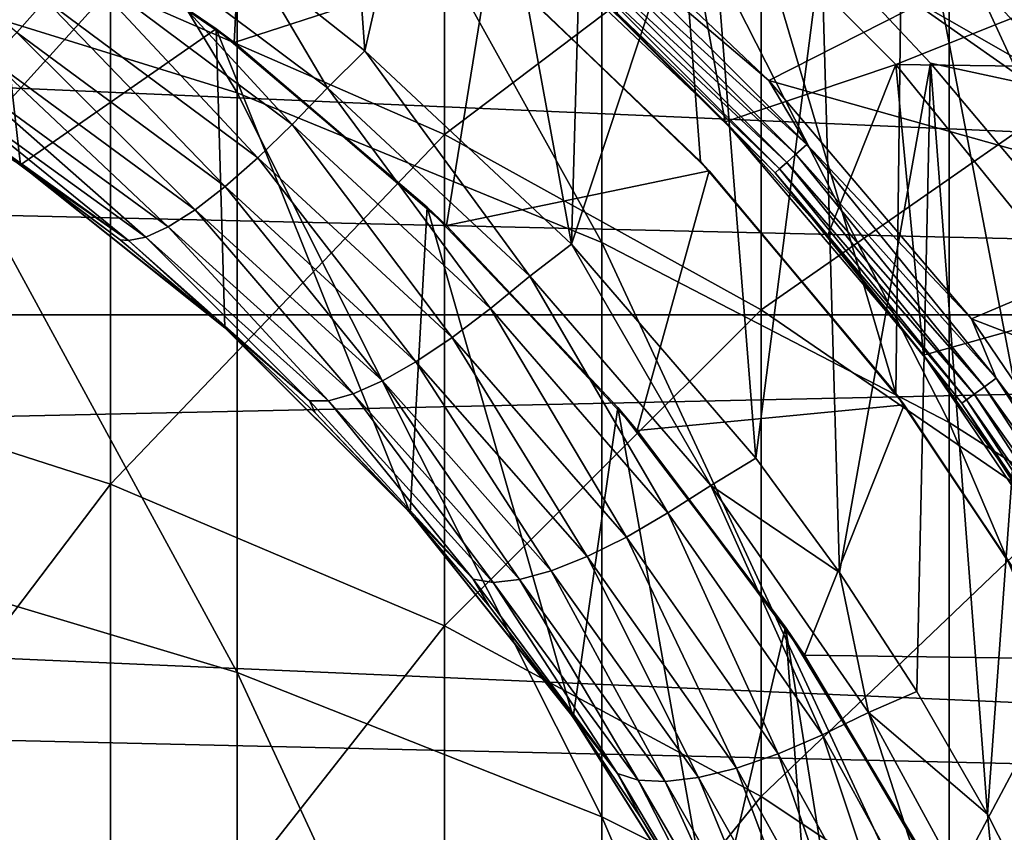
# Model space of a CAD drawing. Header units: metres. Extents: x -22 to 73, y -229 to 22.
# Tile 206 of 256: x 4.48 to 7.75, y 4.1 to 6.8. Entities that reach past the tile are written whole.
import ezdxf

# ---------------------------------------------------------------- set-up
doc = ezdxf.new("R2010")
doc.units = ezdxf.units.M
doc.layers.add('solid_509500_SW0001', color=7, linetype='CONTINUOUS')

msp = doc.modelspace()

# ---------------------------------------------------------------- linework, layer by layer
at = {"layer": 'solid_509500_SW0001'}
for points in [[(5.203274, 6.560334, 283.184875), (5.203274, 8.246428, 279.443634), (3.944256, 8.649318, 279.60965)], [(3.944256, 6.951561, 283.37674), (5.203274, 6.560334, 283.184875), (3.944256, 8.649318, 279.60965)], [(8.654225, 6.404271, 278.684601), (8.654225, 7.797705, 274.963074), (7.568972, 8.529884, 275.210358)], [(7.568972, 7.118799, 278.979004), (8.654225, 6.404271, 278.684601), (7.568972, 8.529884, 275.210358)], [(5.627684, 6.700125, 103), (5.259554, 6.992824, 103), (5.507671, 8.388019, 103)], [(5.627684, 6.700125, 103), (5.507671, 8.388019, 103), (5.942941, 8.085464, 103)], [(18.694984, 7.517983, 0.034086), (-18.328779, 8.37128, 0.034086), (-19.005844, 6.693308, 0.034086)], [(6.415171, 6.063429, 282.941162), (6.415171, 7.73471, 279.232788), (5.203274, 8.246428, 279.443634)], [(5.203274, 6.560334, 283.184875), (6.415171, 6.063429, 282.941162), (5.203274, 8.246428, 279.443634)], [(6.596212, 8.251223, 111.693748), (6.014554, 7.027632, 111.693748), (6.743006, 6.33201, 111.693748)], [(6.596212, 8.251223, 111.693748), (6.743006, 6.33201, 111.693748), (7.391119, 5.561821, 111.693748)], [(7.415856, 7.523149, 111.693748), (6.596212, 8.251223, 111.693748), (7.391119, 5.561821, 111.693748)], [(6.313822, 6.0579, 103), (5.627684, 6.700125, 103), (5.942941, 8.085464, 103)], [(6.313822, 6.0579, 103), (5.942941, 8.085464, 103), (6.361644, 7.760333, 103)], [(5.892459, 6.422091, 278.691925), (4.783543, 6.907017, 278.891754), (5.892459, 7.815964, 274.969238)], [(5.892459, 6.422091, 278.691925), (5.892459, 7.815964, 274.969238), (6.944628, 7.218472, 274.767456)], [(6.313822, 6.0579, 103), (6.361644, 7.760333, 103), (6.762525, 7.413604, 103)], [(7.568972, 5.465347, 282.647797), (7.568972, 7.118799, 278.979004), (6.415171, 7.73471, 279.232788)], [(6.415171, 6.063429, 282.941162), (7.568972, 5.465347, 282.647797), (6.415171, 7.73471, 279.232788)], [(-21.73333, 5.823431), (-21.143082, 7.695457), (21.73333, 5.823431)], [(-21.143082, 7.695457), (21.143082, 7.695457), (21.73333, 5.823431)], [(7.778258, 7.684182, 103.213539), (8.257791, 6.719555, 103.095833), (7.555921, 7.500106, 103.095833)], [(4.42718, 7.256037, 110.443748), (5.194072, 6.728418, 110.443748), (5.240811, 7.622099, 111.193748)], [(5.194072, 6.728418, 110.443748), (6.042137, 7.003933, 111.193748), (5.240811, 7.622099, 111.193748)], [(6.655227, 7.391208, 164.443756), (7.391202, 6.655235, 164.443756), (9.884704, 7.651316, 164.443756)], [(7.929916, 6.526147, 274.533661), (6.944628, 7.218472, 274.767456), (7.929916, 7.649074, 270.812988)], [(7.391202, 6.655235, 164.443756), (10.608051, 6.612052, 164.443756), (9.884704, 7.651316, 164.443756)], [(7.415856, 7.523149, 111.693748), (7.391119, 5.561821, 111.693748), (7.951953, 4.725349, 111.693748)], [(8.155755, 6.713892, 111.693748), (7.415856, 7.523149, 111.693748), (7.951953, 4.725349, 111.693748)], [(7.796715, 7.325204, 111.706749), (7.415856, 7.523149, 111.693748), (8.155755, 6.713892, 111.693748)], [(18.694984, 7.517983, 0.034086), (-19.005844, 6.693308, 0.034086), (19.294014, 5.81064, 0.034086)], [(7.555921, 7.500106, 103.095833), (8.004709, 6.551603, 103.024078), (7.322922, 7.30573, 103.024078)], [(7.555921, 7.500106, 103.095833), (8.257791, 6.719555, 103.095833), (8.004709, 6.551603, 103.024078)], [(6.926915, 5.34606, 103), (6.313822, 6.0579, 103), (6.762525, 7.413604, 103)], [(6.655227, 7.391208, 164.443756), (6.464324, 6.824406, 162.943756), (6.82431, 6.464426, 162.943756)], [(6.655227, 7.391208, 164.443756), (6.82431, 6.464426, 162.943756), (7.391202, 6.655235, 164.443756)], [(6.926915, 5.34606, 103), (6.762525, 7.413604, 103), (7.14439, 7.046345, 103)], [(3.809826, 7.31729, 103.134148), (4.567265, 6.870051, 103.134148), (4.472172, 6.761662, 103.234291)], [(6.969929, 6.601521, 158.443756), (6.215277, 7.316442, 158.443756), (7.803016, 7.025877, 158.443756)], [(6.389017, 7.095722, 158.450562), (6.215277, 7.316442, 158.443756), (6.969929, 6.601521, 158.443756)], [(7.322922, 7.30573, 103.024078), (8.004709, 6.551603, 103.024078), (7.14439, 7.046345, 103)], [(3.628558, 5.63073, 282.728912), (3.628558, 7.289112, 279.049194), (4.783543, 6.907017, 278.891754)], [(4.484209, 6.320947, 105.193748), (4.373734, 7.288378, 105.193748), (3.748215, 6.783317, 105.193748)], [(4.373734, 7.288378, 105.193748), (5.134614, 6.773901, 105.193748), (4.42718, 7.256037, 110.443748)], [(4.484209, 6.320947, 105.193748), (5.134614, 6.773901, 105.193748), (4.373734, 7.288378, 105.193748)], [(5.134614, 6.773901, 105.193748), (5.194072, 6.728418, 110.443748), (4.42718, 7.256037, 110.443748)], [(6.944628, 5.839003, 278.451691), (5.892459, 6.422091, 278.691925), (6.944628, 7.218472, 274.767456)], [(6.944628, 5.839003, 278.451691), (6.944628, 7.218472, 274.767456), (7.929916, 6.526147, 274.533661)], [(6.085557, 7.164216, 162.943756), (6.085431, 7.164323, 158.643753), (6.824358, 6.464375, 158.643753)], [(6.294352, 6.990585, 158.592194), (6.824358, 6.464375, 158.643753), (6.085431, 7.164323, 158.643753)], [(6.464324, 6.824406, 162.943756), (6.085557, 7.164216, 162.943756), (6.824358, 6.464375, 158.643753)], [(4.768398, 7.128548, 103.01519), (5.386779, 6.455539, 103.060364), (4.666662, 6.993828, 103.060364)], [(4.768398, 7.128548, 103.01519), (5.259554, 6.992824, 103), (5.503693, 6.577475, 103.01519)], [(4.768398, 7.128548, 103.01519), (5.503693, 6.577475, 103.01519), (5.386779, 6.455539, 103.060364)], [(8.654225, 4.771503, 282.307495), (8.654225, 6.404271, 278.684601), (7.568972, 7.118799, 278.979004)], [(7.568972, 5.465347, 282.647797), (8.654225, 4.771503, 282.307495), (7.568972, 7.118799, 278.979004)], [(6.35671, 7.059842, 158.470566), (6.389017, 7.095722, 158.450562), (7.095722, 6.389017, 158.450562)], [(7.095722, 6.389017, 158.450562), (6.389017, 7.095722, 158.450562), (6.969929, 6.601521, 158.443756)], [(6.328975, 7.029039, 158.502411), (6.35671, 7.059842, 158.470566), (7.059842, 6.35671, 158.470566)], [(7.059842, 6.35671, 158.470566), (6.35671, 7.059842, 158.470566), (7.095722, 6.389017, 158.450562)], [(7.204132, 4.966184, 103), (6.926915, 5.34606, 103), (7.14439, 7.046345, 103)], [(7.204132, 4.966184, 103), (7.14439, 7.046345, 103), (7.506192, 6.659609, 103)], [(8.004709, 6.551603, 103.024078), (7.506192, 6.659609, 103), (7.14439, 7.046345, 103)], [(5.194072, 6.728418, 110.443748), (5.898671, 6.120104, 110.443748), (6.042137, 7.003933, 111.193748)], [(5.898671, 6.120104, 110.443748), (6.771668, 6.30135, 111.193748), (6.042137, 7.003933, 111.193748)], [(6.743006, 6.33201, 111.693748), (6.014554, 7.027632, 111.693748), (6.042137, 7.003933, 111.193748)], [(6.743006, 6.33201, 111.693748), (6.042137, 7.003933, 111.193748), (6.771668, 6.30135, 111.193748)], [(6.294352, 6.990585, 158.592194), (6.307704, 7.005415, 158.543884), (7.005415, 6.307704, 158.543884)], [(6.307704, 7.005415, 158.543884), (6.328975, 7.029039, 158.502411), (7.029039, 6.328975, 158.502411)], [(7.005415, 6.307704, 158.543884), (6.307704, 7.005415, 158.543884), (7.029039, 6.328975, 158.502411)], [(7.029039, 6.328975, 158.502411), (6.328975, 7.029039, 158.502411), (7.059842, 6.35671, 158.470566)], [(6.969929, 6.601521, 158.443756), (7.803016, 7.025877, 158.443756), (8.494669, 6.171756, 158.443756)], [(4.666662, 6.993828, 103.060364), (5.272779, 6.344708, 103.134148), (4.567265, 6.870051, 103.134148)], [(4.666662, 6.993828, 103.060364), (5.386779, 6.455539, 103.060364), (5.272779, 6.344708, 103.134148)], [(5.503693, 6.577475, 103.01519), (5.259554, 6.992824, 103), (5.627684, 6.700125, 103)], [(6.990585, 6.294352, 158.592194), (6.824358, 6.464375, 158.643753), (6.294352, 6.990585, 158.592194)], [(6.990585, 6.294352, 158.592194), (6.294352, 6.990585, 158.592194), (7.005415, 6.307704, 158.543884)], [(5.203274, 4.634243, 286.80838), (5.203274, 6.560334, 283.184875), (3.944256, 6.951561, 283.37674)], [(3.944256, 5.012148, 287.02533), (5.203274, 4.634243, 286.80838), (3.944256, 6.951561, 283.37674)], [(4.783543, 5.259696, 282.546936), (3.628558, 5.63073, 282.728912), (4.783543, 6.907017, 278.891754)], [(4.783543, 5.259696, 282.546936), (4.783543, 6.907017, 278.891754), (5.892459, 6.422091, 278.691925)], [(4.567265, 6.870051, 103.134148), (5.163997, 6.249282, 103.234291), (4.472172, 6.761662, 103.234291)], [(4.567265, 6.870051, 103.134148), (5.272779, 6.344708, 103.134148), (5.163997, 6.249282, 103.234291)], [(6.82431, 6.464426, 162.943756), (6.464324, 6.824406, 162.943756), (6.824358, 6.464375, 158.643753)], [(4.484209, 6.320947, 105.193748), (3.748215, 6.783317, 105.193748), (4.469087, 6.331647, 104)], [(5.163362, 5.779463, 105.193748), (5.134614, 6.773901, 105.193748), (4.484209, 6.320947, 105.193748)], [(5.134614, 6.773901, 105.193748), (5.835386, 6.180475, 105.193748), (5.194072, 6.728418, 110.443748)], [(5.778214, 5.16476, 105.193748), (5.835386, 6.180475, 105.193748), (5.134614, 6.773901, 105.193748)], [(5.778214, 5.16476, 105.193748), (5.134614, 6.773901, 105.193748), (5.163362, 5.779463, 105.193748)], [(4.472172, 6.761662, 103.234291), (5.063778, 6.172077, 103.35775), (4.384315, 6.671894, 103.35775)], [(4.472172, 6.761662, 103.234291), (5.163997, 6.249282, 103.234291), (5.063778, 6.172077, 103.35775)], [(5.835386, 6.180475, 105.193748), (5.898671, 6.120104, 110.443748), (5.194072, 6.728418, 110.443748)], [(19.294014, 5.81064, 0.034086), (-19.005844, 6.693308, 0.034086), (-19.529646, 4.96139, 0.034086)], [(4.384315, 6.671894, 103.35775), (4.975127, 6.115414, 103.500755), (4.306339, 6.603456, 103.500755)], [(4.384315, 6.671894, 103.35775), (5.063778, 6.172077, 103.35775), (4.975127, 6.115414, 103.500755)], [(5.503693, 6.577475, 103.01519), (5.627684, 6.700125, 103), (6.175809, 5.950898, 103.01519)], [(6.175809, 5.950898, 103.01519), (5.627684, 6.700125, 103), (6.313822, 6.0579, 103)], [(7.391202, 6.655235, 164.443756), (6.82431, 6.464426, 162.943756), (7.164431, 6.085305, 162.943756)], [(7.391202, 6.655235, 164.443756), (7.164431, 6.085305, 162.943756), (7.483242, 5.688681, 162.943756)], [(7.460741, 4.571635, 103), (7.204132, 4.966184, 103), (7.506192, 6.659609, 103)], [(7.391202, 6.655235, 164.443756), (7.483242, 5.688681, 162.943756), (8.046442, 5.846096, 164.443756)], [(7.391202, 6.655235, 164.443756), (8.046442, 5.846096, 164.443756), (10.608051, 6.612052, 164.443756)], [(7.695781, 4.163826, 103), (7.460741, 4.571635, 103), (7.506192, 6.659609, 103)], [(7.695781, 4.163826, 103), (7.506192, 6.659609, 103), (7.847068, 6.254345, 103)], [(8.004709, 6.551603, 103.024078), (7.847068, 6.254345, 103), (7.506192, 6.659609, 103)], [(4.306339, 6.603456, 103.500755), (4.900634, 6.081044, 103.658966), (4.240526, 6.558449, 103.658966)], [(4.306339, 6.603456, 103.500755), (4.975127, 6.115414, 103.500755), (4.900634, 6.081044, 103.658966)], [(5.503693, 6.577475, 103.01519), (6.045301, 5.843433, 103.060364), (5.386779, 6.455539, 103.060364)], [(5.503693, 6.577475, 103.01519), (6.175809, 5.950898, 103.01519), (6.045301, 5.843433, 103.060364)], [(7.642864, 5.809185, 158.443756), (6.969929, 6.601521, 158.443756), (8.494669, 6.171756, 158.443756)], [(7.095722, 6.389017, 158.450562), (6.969929, 6.601521, 158.443756), (7.642864, 5.809185, 158.443756)], [(4.240526, 6.558449, 103.658966), (4.842374, 6.070119, 103.827553), (4.18871, 6.538321, 103.827553)], [(4.240526, 6.558449, 103.658966), (4.900634, 6.081044, 103.658966), (4.842374, 6.070119, 103.827553)], [(6.415171, 4.15426, 286.532837), (6.415171, 6.063429, 282.941162), (5.203274, 6.560334, 283.184875)], [(5.203274, 4.634243, 286.80838), (6.415171, 4.15426, 286.532837), (5.203274, 6.560334, 283.184875)], [(4.18871, 6.538321, 103.827553), (4.842374, 6.070119, 103.827553), (4.469087, 6.331647, 104)], [(7.929916, 5.16337, 278.173309), (6.944628, 5.839003, 278.451691), (7.929916, 6.526147, 274.533661)], [(5.386779, 6.455539, 103.060364), (5.918347, 5.747232, 103.134148), (5.272779, 6.344708, 103.134148)], [(5.386779, 6.455539, 103.060364), (6.045301, 5.843433, 103.060364), (5.918347, 5.747232, 103.134148)], [(7.164431, 6.085305, 162.943756), (6.82431, 6.464426, 162.943756), (6.824358, 6.464375, 158.643753)], [(7.164431, 6.085305, 162.943756), (6.824358, 6.464375, 158.643753), (7.483275, 5.688638, 158.643753)], [(6.990585, 6.294352, 158.592194), (7.483275, 5.688638, 158.643753), (6.824358, 6.464375, 158.643753)], [(5.892459, 4.788806, 282.315979), (4.783543, 5.259696, 282.546936), (5.892459, 6.422091, 278.691925)], [(5.892459, 4.788806, 282.315979), (5.892459, 6.422091, 278.691925), (6.944628, 5.839003, 278.451691)], [(7.059842, 6.35671, 158.470566), (7.095722, 6.389017, 158.450562), (7.724685, 5.612312, 158.450562)], [(7.724685, 5.612312, 158.450562), (7.095722, 6.389017, 158.450562), (7.642864, 5.809185, 158.443756)], [(5.272779, 6.344708, 103.134148), (5.797586, 5.666426, 103.234291), (5.163997, 6.249282, 103.234291)], [(5.272779, 6.344708, 103.134148), (5.918347, 5.747232, 103.134148), (5.797586, 5.666426, 103.234291)], [(7.029039, 6.328975, 158.502411), (7.059842, 6.35671, 158.470566), (7.685625, 5.583933, 158.470566)], [(7.685625, 5.583933, 158.470566), (7.059842, 6.35671, 158.470566), (7.724685, 5.612312, 158.450562)], [(4.484209, 6.320947, 105.193748), (4.469087, 6.331647, 104), (4.815711, 6.072184, 104)], [(4.842374, 6.070119, 103.827553), (4.815711, 6.072184, 104), (4.469087, 6.331647, 104)], [(4.484209, 6.320947, 105.193748), (4.815711, 6.072184, 104), (5.147305, 5.793768, 104)], [(5.163362, 5.779463, 105.193748), (4.484209, 6.320947, 105.193748), (5.147305, 5.793768, 104)], [(7.391119, 5.561821, 111.693748), (6.743006, 6.33201, 111.693748), (6.771668, 6.30135, 111.193748)], [(7.005415, 6.307704, 158.543884), (7.029039, 6.328975, 158.502411), (7.652091, 5.559569, 158.502411)], [(7.652091, 5.559569, 158.502411), (7.029039, 6.328975, 158.502411), (7.685625, 5.583933, 158.470566)], [(5.898671, 6.120104, 110.443748), (6.532526, 5.438391, 110.443748), (6.771668, 6.30135, 111.193748)], [(6.532526, 5.438391, 110.443748), (7.419622, 5.52374, 111.193748), (6.771668, 6.30135, 111.193748)], [(7.391119, 5.561821, 111.693748), (6.771668, 6.30135, 111.193748), (7.419622, 5.52374, 111.193748)], [(6.990585, 6.294352, 158.592194), (7.005415, 6.307704, 158.543884), (7.626374, 5.540885, 158.543884)], [(7.610229, 5.529155, 158.592194), (7.483275, 5.688638, 158.643753), (6.990585, 6.294352, 158.592194)], [(7.610229, 5.529155, 158.592194), (6.990585, 6.294352, 158.592194), (7.626374, 5.540885, 158.543884)], [(7.626374, 5.540885, 158.543884), (7.005415, 6.307704, 158.543884), (7.652091, 5.559569, 158.502411)], [(5.163997, 6.249282, 103.234291), (5.686715, 5.603362, 103.35775), (5.063778, 6.172077, 103.35775)], [(5.163997, 6.249282, 103.234291), (5.797586, 5.666426, 103.234291), (5.686715, 5.603362, 103.35775)], [(7.908384, 3.744324, 103), (7.695781, 4.163826, 103), (7.847068, 6.254345, 103)], [(5.063778, 6.172077, 103.35775), (5.589045, 5.559925, 103.500755), (4.975127, 6.115414, 103.500755)], [(5.063778, 6.172077, 103.35775), (5.686715, 5.603362, 103.35775), (5.589045, 5.559925, 103.500755)], [(6.319816, 4.485803, 105.193748), (5.835386, 6.180475, 105.193748), (5.778214, 5.16476, 105.193748)], [(5.835386, 6.180475, 105.193748), (6.467965, 5.515019, 105.193748), (5.898671, 6.120104, 110.443748)], [(6.319816, 4.485803, 105.193748), (6.467965, 5.515019, 105.193748), (5.835386, 6.180475, 105.193748)], [(7.642864, 5.809185, 158.443756), (8.494669, 6.171756, 158.443756), (9.093276, 5.249984, 158.443756)], [(4.975127, 6.115414, 103.500755), (5.507422, 5.537474, 103.658966), (4.900634, 6.081044, 103.658966)], [(4.975127, 6.115414, 103.500755), (5.589045, 5.559925, 103.500755), (5.507422, 5.537474, 103.658966)], [(6.467965, 5.515019, 105.193748), (6.532526, 5.438391, 110.443748), (5.898671, 6.120104, 110.443748)], [(7.483242, 5.688681, 162.943756), (7.164431, 6.085305, 162.943756), (7.483275, 5.688638, 158.643753)], [(4.842374, 6.070119, 103.827553), (5.147305, 5.793768, 104), (4.815711, 6.072184, 104)], [(4.900634, 6.081044, 103.658966), (5.444118, 5.536832, 103.827553), (4.842374, 6.070119, 103.827553)], [(4.842374, 6.070119, 103.827553), (5.444118, 5.536832, 103.827553), (5.147305, 5.793768, 104)], [(4.900634, 6.081044, 103.658966), (5.507422, 5.537474, 103.658966), (5.444118, 5.536832, 103.827553)], [(6.175809, 5.950898, 103.01519), (6.313822, 6.0579, 103), (6.777033, 5.25601, 103.01519)], [(6.777033, 5.25601, 103.01519), (6.313822, 6.0579, 103), (6.926915, 5.34606, 103)], [(7.568972, 3.576545, 286.201172), (7.568972, 5.465347, 282.647797), (6.415171, 6.063429, 282.941162)], [(6.415171, 4.15426, 286.532837), (7.568972, 3.576545, 286.201172), (6.415171, 6.063429, 282.941162)], [(6.175809, 5.950898, 103.01519), (6.634697, 5.16451, 103.060364), (6.045301, 5.843433, 103.060364)], [(6.175809, 5.950898, 103.01519), (6.777033, 5.25601, 103.01519), (6.634697, 5.16451, 103.060364)], [(-22.158175, 3.907085), (-21.73333, 5.823431), (22.158175, 3.907085)], [(-21.73333, 5.823431), (21.73333, 5.823431), (22.158175, 3.907085)], [(6.944628, 4.222598, 282.038269), (5.892459, 4.788806, 282.315979), (6.944628, 5.839003, 278.451691)], [(6.045301, 5.843433, 103.060364), (6.496631, 5.084417, 103.134148), (5.918347, 5.747232, 103.134148)], [(6.045301, 5.843433, 103.060364), (6.634697, 5.16451, 103.060364), (6.496631, 5.084417, 103.134148)], [(6.944628, 4.222598, 282.038269), (6.944628, 5.839003, 278.451691), (7.929916, 5.16337, 278.173309)], [(8.046442, 5.846096, 164.443756), (7.483242, 5.688681, 162.943756), (7.780229, 5.275229, 162.943756)], [(19.294014, 5.81064, 0.034086), (-19.529646, 4.96139, 0.034086), (19.737476, 4.056416, 0.034086)], [(5.163362, 5.779463, 105.193748), (5.147305, 5.793768, 104), (5.462832, 5.497269, 104)], [(5.444118, 5.536832, 103.827553), (5.462832, 5.497269, 104), (5.147305, 5.793768, 104)], [(8.22619, 4.948717, 158.443756), (7.642864, 5.809185, 158.443756), (9.093276, 5.249984, 158.443756)], [(7.724685, 5.612312, 158.450562), (7.642864, 5.809185, 158.443756), (8.22619, 4.948717, 158.443756)], [(5.163362, 5.779463, 105.193748), (5.462832, 5.497269, 104), (5.761308, 5.183611, 104)], [(5.778214, 5.16476, 105.193748), (5.163362, 5.779463, 105.193748), (5.761308, 5.183611, 104)], [(5.918347, 5.747232, 103.134148), (6.365794, 5.019667, 103.234291), (5.797586, 5.666426, 103.234291)], [(5.918347, 5.747232, 103.134148), (6.496631, 5.084417, 103.134148), (6.365794, 5.019667, 103.234291)], [(5.797586, 5.666426, 103.234291), (6.246171, 4.972096, 103.35775), (5.686715, 5.603362, 103.35775)], [(5.797586, 5.666426, 103.234291), (6.365794, 5.019667, 103.234291), (6.246171, 4.972096, 103.35775)], [(7.780229, 5.275229, 162.943756), (7.483242, 5.688681, 162.943756), (7.483275, 5.688638, 158.643753)], [(7.780229, 5.275229, 162.943756), (7.483275, 5.688638, 158.643753), (8.054458, 4.846206, 158.643753)], [(7.610229, 5.529155, 158.592194), (8.054458, 4.846206, 158.643753), (7.483275, 5.688638, 158.643753)], [(3.628558, 3.736296, 286.292877), (3.628558, 5.63073, 282.728912), (4.783543, 5.259696, 282.546936)], [(5.686715, 5.603362, 103.35775), (6.14132, 4.943114, 103.500755), (5.589045, 5.559925, 103.500755)], [(5.686715, 5.603362, 103.35775), (6.246171, 4.972096, 103.35775), (6.14132, 4.943114, 103.500755)], [(7.685625, 5.583933, 158.470566), (7.724685, 5.612312, 158.450562), (8.269015, 4.774118, 158.450562)], [(8.269015, 4.774118, 158.450562), (7.724685, 5.612312, 158.450562), (8.22619, 4.948717, 158.443756)], [(5.589045, 5.559925, 103.500755), (6.054286, 4.933654, 103.658966), (5.507422, 5.537474, 103.658966)], [(5.589045, 5.559925, 103.500755), (6.14132, 4.943114, 103.500755), (6.054286, 4.933654, 103.658966)], [(7.951953, 4.725349, 111.693748), (7.391119, 5.561821, 111.693748), (7.419622, 5.52374, 111.193748)], [(7.626374, 5.540885, 158.543884), (7.652091, 5.559569, 158.502411), (8.191305, 4.729252, 158.502411)], [(7.652091, 5.559569, 158.502411), (7.685625, 5.583933, 158.470566), (8.227202, 4.749977, 158.470566)], [(8.191305, 4.729252, 158.502411), (7.652091, 5.559569, 158.502411), (8.227202, 4.749977, 158.470566)], [(8.227202, 4.749977, 158.470566), (7.685625, 5.583933, 158.470566), (8.269015, 4.774118, 158.450562)], [(5.507422, 5.537474, 103.658966), (5.987488, 4.94418, 103.827553), (5.444118, 5.536832, 103.827553)], [(5.444118, 5.536832, 103.827553), (5.987488, 4.94418, 103.827553), (5.462832, 5.497269, 104)], [(5.507422, 5.537474, 103.658966), (6.054286, 4.933654, 103.658966), (5.987488, 4.94418, 103.827553)], [(7.610229, 5.529155, 158.592194), (7.626374, 5.540885, 158.543884), (8.163775, 4.713358, 158.543884)], [(8.146494, 4.703381, 158.592194), (8.054458, 4.846206, 158.643753), (7.610229, 5.529155, 158.592194)], [(8.146494, 4.703381, 158.592194), (7.610229, 5.529155, 158.592194), (8.163775, 4.713358, 158.543884)], [(8.163775, 4.713358, 158.543884), (7.626374, 5.540885, 158.543884), (8.191305, 4.729252, 158.502411)], [(5.987488, 4.94418, 103.827553), (5.761308, 5.183611, 104), (5.462832, 5.497269, 104)], [(6.78247, 3.749746, 105.193748), (6.467965, 5.515019, 105.193748), (6.319816, 4.485803, 105.193748)], [(6.467965, 5.515019, 105.193748), (7.025362, 4.784797, 105.193748), (6.532526, 5.438391, 110.443748)], [(6.78247, 3.749746, 105.193748), (7.025362, 4.784797, 105.193748), (6.467965, 5.515019, 105.193748)], [(6.532526, 5.438391, 110.443748), (7.088036, 4.691455, 110.443748), (7.419622, 5.52374, 111.193748)], [(7.088036, 4.691455, 110.443748), (7.978986, 4.679561, 111.193748), (7.419622, 5.52374, 111.193748)], [(7.951953, 4.725349, 111.693748), (7.419622, 5.52374, 111.193748), (7.978986, 4.679561, 111.193748)], [(8.654225, 2.906329, 285.816406), (8.654225, 4.771503, 282.307495), (7.568972, 5.465347, 282.647797)], [(7.568972, 3.576545, 286.201172), (8.654225, 2.906329, 285.816406), (7.568972, 5.465347, 282.647797)], [(7.025362, 4.784797, 105.193748), (7.088036, 4.691455, 110.443748), (6.532526, 5.438391, 110.443748)], [(6.777033, 5.25601, 103.01519), (6.926915, 5.34606, 103), (7.204132, 4.966184, 103)], [(4.783543, 3.377897, 286.087128), (3.628558, 3.736296, 286.292877), (4.783543, 5.259696, 282.546936)], [(4.783543, 3.377897, 286.087128), (4.783543, 5.259696, 282.546936), (5.892459, 4.788806, 282.315979)], [(6.777033, 5.25601, 103.01519), (7.148229, 4.426533, 103.060364), (6.634697, 5.16451, 103.060364)], [(6.777033, 5.25601, 103.01519), (7.204132, 4.966184, 103), (7.300461, 4.500786, 103.01519)], [(6.777033, 5.25601, 103.01519), (7.300461, 4.500786, 103.01519), (7.148229, 4.426533, 103.060364)], [(5.778214, 5.16476, 105.193748), (5.761308, 5.183611, 104), (6.041802, 4.853775, 104)], [(5.987488, 4.94418, 103.827553), (6.041802, 4.853775, 104), (5.761308, 5.183611, 104)], [(5.778214, 5.16476, 105.193748), (6.041802, 4.853775, 104), (6.303438, 4.508788, 104)], [(6.319816, 4.485803, 105.193748), (5.778214, 5.16476, 105.193748), (6.303438, 4.508788, 104)], [(6.634697, 5.16451, 103.060364), (7.001055, 4.363799, 103.134148), (6.496631, 5.084417, 103.134148)], [(6.634697, 5.16451, 103.060364), (7.148229, 4.426533, 103.060364), (7.001055, 4.363799, 103.134148)], [(7.929916, 3.566523, 281.716492), (6.944628, 4.222598, 282.038269), (7.929916, 5.16337, 278.173309)], [(6.496631, 5.084417, 103.134148), (6.862212, 4.316299, 103.234291), (6.365794, 5.019667, 103.234291)], [(6.496631, 5.084417, 103.134148), (7.001055, 4.363799, 103.134148), (6.862212, 4.316299, 103.234291)], [(5.203274, 2.47633, 290.298828), (5.203274, 4.634243, 286.80838), (3.944256, 5.012148, 287.02533)], [(3.944256, 2.839308, 290.539917), (5.203274, 2.47633, 290.298828), (3.944256, 5.012148, 287.02533)], [(6.365794, 5.019667, 103.234291), (6.7359, 4.285327, 103.35775), (6.246171, 4.972096, 103.35775)], [(6.365794, 5.019667, 103.234291), (6.862212, 4.316299, 103.234291), (6.7359, 4.285327, 103.35775)], [(6.246171, 4.972096, 103.35775), (6.625861, 4.271785, 103.500755), (6.14132, 4.943114, 103.500755)], [(6.246171, 4.972096, 103.35775), (6.7359, 4.285327, 103.35775), (6.625861, 4.271785, 103.500755)], [(19.737476, 4.056416, 0.034086), (-19.529646, 4.96139, 0.034086), (-19.895973, 3.189476, 0.034086)], [(5.987488, 4.94418, 103.827553), (6.466661, 4.298514, 103.827553), (6.041802, 4.853775, 104)], [(6.054286, 4.933654, 103.658966), (6.466661, 4.298514, 103.827553), (5.987488, 4.94418, 103.827553)], [(6.14132, 4.943114, 103.500755), (6.535276, 4.276153, 103.658966), (6.054286, 4.933654, 103.658966)], [(6.14132, 4.943114, 103.500755), (6.625861, 4.271785, 103.500755), (6.535276, 4.276153, 103.658966)], [(7.300461, 4.500786, 103.01519), (7.204132, 4.966184, 103), (7.460741, 4.571635, 103)], [(6.054286, 4.933654, 103.658966), (6.535276, 4.276153, 103.658966), (6.466661, 4.298514, 103.827553)], [(6.466661, 4.298514, 103.827553), (6.303438, 4.508788, 104), (6.041802, 4.853775, 104)], [(5.892459, 2.923043, 285.826019), (4.783543, 3.377897, 286.087128), (5.892459, 4.788806, 282.315979)], [(5.892459, 2.923043, 285.826019), (5.892459, 4.788806, 282.315979), (6.944628, 4.222598, 282.038269)], [(7.159493, 2.967179, 105.193748), (7.025362, 4.784797, 105.193748), (6.78247, 3.749746, 105.193748)], [(7.025362, 4.784797, 105.193748), (7.501096, 3.997945, 105.193748), (7.088036, 4.691455, 110.443748)], [(7.446678, 2.146973, 105.193748), (7.501096, 3.997945, 105.193748), (7.025362, 4.784797, 105.193748)], [(7.446678, 2.146973, 105.193748), (7.025362, 4.784797, 105.193748), (7.159493, 2.967179, 105.193748)], [(7.088036, 4.691455, 110.443748), (7.558537, 3.888253, 110.443748), (7.978986, 4.679561, 111.193748)], [(7.501096, 3.997945, 105.193748), (7.558537, 3.888253, 110.443748), (7.088036, 4.691455, 110.443748)], [(7.558537, 3.888253, 110.443748), (8.442576, 3.779603, 111.193748), (7.978986, 4.679561, 111.193748)], [(6.415171, 2.015304, 289.992615), (6.415171, 4.15426, 286.532837), (5.203274, 4.634243, 286.80838)], [(5.203274, 2.47633, 290.298828), (6.415171, 2.015304, 289.992615), (5.203274, 4.634243, 286.80838)], [(7.300461, 4.500786, 103.01519), (7.460741, 4.571635, 103), (7.695781, 4.163826, 103)], [(6.319816, 4.485803, 105.193748), (6.303438, 4.508788, 104), (6.5454, 4.149727, 104)], [(6.466661, 4.298514, 103.827553), (6.5454, 4.149727, 104), (6.303438, 4.508788, 104)], [(6.319816, 4.485803, 105.193748), (6.5454, 4.149727, 104), (6.766932, 3.777715, 104)], [(6.78247, 3.749746, 105.193748), (6.319816, 4.485803, 105.193748), (6.766932, 3.777715, 104)], [(7.300461, 4.500786, 103.01519), (7.580023, 3.637941, 103.060364), (7.148229, 4.426533, 103.060364)], [(7.300461, 4.500786, 103.01519), (7.695781, 4.163826, 103), (7.740086, 3.693897, 103.01519)], [(7.300461, 4.500786, 103.01519), (7.740086, 3.693897, 103.01519), (7.580023, 3.637941, 103.060364)], [(7.148229, 4.426533, 103.060364), (7.425886, 3.593568, 103.134148), (7.001055, 4.363799, 103.134148)], [(7.148229, 4.426533, 103.060364), (7.580023, 3.637941, 103.060364), (7.425886, 3.593568, 103.134148)], [(7.001055, 4.363799, 103.134148), (7.281241, 3.564255, 103.234291), (6.862212, 4.316299, 103.234291)], [(7.001055, 4.363799, 103.134148), (7.425886, 3.593568, 103.134148), (7.281241, 3.564255, 103.234291)], [(6.466661, 4.298514, 103.827553), (6.876497, 3.60676, 103.827553), (6.5454, 4.149727, 104)], [(6.535276, 4.276153, 103.658966), (6.876497, 3.60676, 103.827553), (6.466661, 4.298514, 103.827553)], [(6.7359, 4.285327, 103.35775), (7.037325, 3.553342, 103.500755), (6.625861, 4.271785, 103.500755)], [(6.862212, 4.316299, 103.234291), (7.150438, 3.550722, 103.35775), (6.7359, 4.285327, 103.35775)], [(6.7359, 4.285327, 103.35775), (7.150438, 3.550722, 103.35775), (7.037325, 3.553342, 103.500755)], [(6.862212, 4.316299, 103.234291), (7.281241, 3.564255, 103.234291), (7.150438, 3.550722, 103.35775)], [(6.535276, 4.276153, 103.658966), (6.945159, 3.572125, 103.658966), (6.876497, 3.60676, 103.827553)], [(6.625861, 4.271785, 103.500755), (6.945159, 3.572125, 103.658966), (6.535276, 4.276153, 103.658966)], [(6.625861, 4.271785, 103.500755), (7.037325, 3.553342, 103.500755), (6.945159, 3.572125, 103.658966)], [(6.944628, 2.376116, 285.512024), (5.892459, 2.923043, 285.826019), (6.944628, 4.222598, 282.038269)], [(6.944628, 2.376116, 285.512024), (6.944628, 4.222598, 282.038269), (7.929916, 3.566523, 281.716492)], [(7.568972, 1.460407, 289.624054), (7.568972, 3.576545, 286.201172), (6.415171, 4.15426, 286.532837)], [(6.415171, 2.015304, 289.992615), (7.568972, 1.460407, 289.624054), (6.415171, 4.15426, 286.532837)], [(7.740086, 3.693897, 103.01519), (7.695781, 4.163826, 103), (7.908384, 3.744324, 103)], [(6.876497, 3.60676, 103.827553), (6.766932, 3.777715, 104), (6.5454, 4.149727, 104)]]:
    msp.add_3dface(points, dxfattribs=at)

doc.saveas('drawing.dxf')
